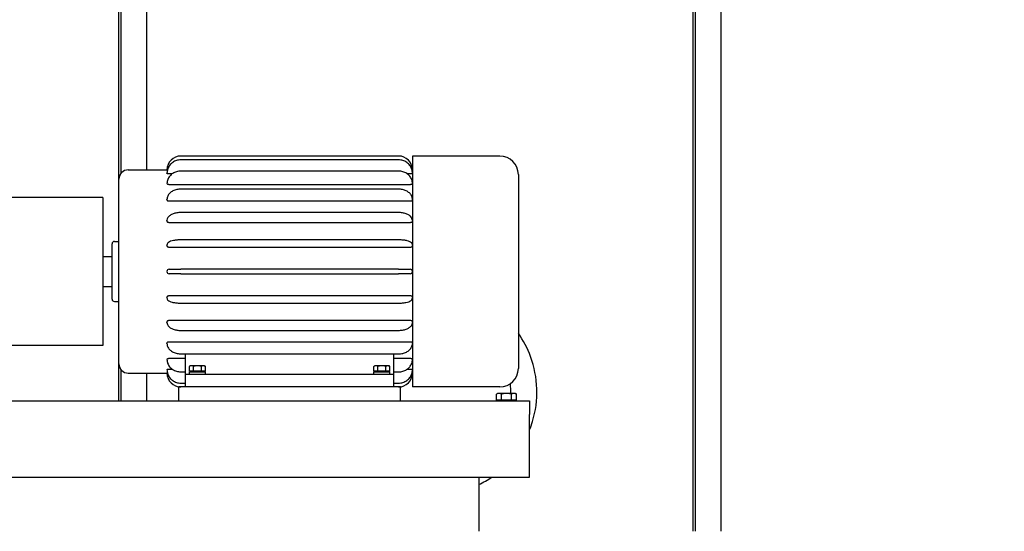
# Paper-space layout 'SHEET_1' of a CAD drawing. Header units: inches. Extents: x 4 to 540, y 12 to 340.
# Tile 58 of 118: x 297 to 350, y 115 to 143. Entities that reach past the tile are written whole.
import ezdxf

# ---------------------------------------------------------------- set-up
doc = ezdxf.new("R2010")
doc.units = ezdxf.units.IN
doc.header["$LTSCALE"] = 16
doc.header["$MEASUREMENT"] = 0
doc.layers.get('0').update_dxf_attribs({"lineweight": 25})
doc.layers.get('DEFPOINTS').update_dxf_attribs({"lineweight": 25})
doc.layers.add('DIMEN', color=7, linetype='Continuous', lineweight=25)
doc.styles.get("Standard").update_dxf_attribs({"font": 'arial.ttf'})
doc.dimstyles.new('DEFAULT-ANSI', dxfattribs={"dimscale": 16, "dimtxt": 0.125, "dimasz": 0.1875, "dimexe": 0.125, "dimexo": 0.0625, "dimgap": 0.031496, "dimtad": 0, "dimtih": 1, "dimtoh": 1, "dimrnd": 1e-08, "dimzin": 4, "dimdsep": 46, "dimtxsty": 'Standard', "dimblk": 'Filled-1', "dimcen": 0.09, "dimdle": 0.393701, "dimclrd": 256, "dimclre": 256, "dimclrt": 256, "dimadec": 0, "dimazin": 1, "dimtfac": 1.504, "dimtofl": 0, "dimtmove": 0, "dimatfit": 3, "dimldrblk": 'Filled-1', "dimfxl": 1, "dimtolj": 1, "dimtzin": 4, "dimlwd": 25, "dimlwe": 25, "dimarcsym": 0})
doc.dimstyles.new('DEFAULT-ANSI$7', dxfattribs={"dimscale": 16, "dimtxt": 0.125, "dimasz": 0.125, "dimexe": 0.125, "dimexo": 0.0625, "dimgap": 0.031496, "dimtad": 0, "dimtih": 1, "dimtoh": 1, "dimrnd": 1e-08, "dimzin": 4, "dimdsep": 46, "dimtxsty": 'Standard', "dimblk": 'Filled-1', "dimcen": 0.09, "dimdle": 0.393701, "dimclrd": 256, "dimclre": 256, "dimclrt": 256, "dimadec": 0, "dimazin": 1, "dimtfac": 1.504, "dimtofl": 0, "dimtmove": 0, "dimatfit": 3, "dimldrblk": 'Filled-1', "dimfxl": 1, "dimtolj": 1, "dimtzin": 4, "dimlwd": 25, "dimlwe": 25, "dimarcsym": 0})

# ---------------------------------------------------------------- blocks, each defined once
blk = doc.blocks.new('Filled-1')
at = {"color": 0}
for p, q in [((0, 0), (-1, 0.25)), ((-1, 0.25), (-1, -0.25)), ((-1, 0), (0, 0)), ((-1, -0.25), (0, 0))]:
    blk.add_line(p, q, dxfattribs=at)
at = {"color": 0, "flags": 128}
blk.add_lwpolyline([(-1, -0.25), (0, 0), (-1, 0.25), (-1, -0.25)], dxfattribs=at)
at = {"color": 0}
blk.add_solid([(-1, -0.25), (0, 0), (-1, 0.25), (-1, -0.25)], dxfattribs=at)
blk = doc.blocks.new('*D39')
at = {"layer": 'DEFPOINTS', "color": 0, "linetype": 'Continuous'}
for p in [(342.282, 151.891), (341.262, 102.969), (358.9, 102.969)]:
    blk.add_point(p, dxfattribs=at)
at = {"layer": 'DIMEN', "linetype": 'Continuous', "lineweight": 25}
for p, q in [((343.282, 151.891), (360.9, 151.891)), ((358.9, 148.891), (358.9, 128.955)), ((358.9, 105.969), (358.9, 125.905)), ((342.262, 102.969), (360.9, 102.969))]:
    blk.add_line(p, q, dxfattribs=at)
at = {"layer": 'DIMEN', "linetype": 'Continuous', "lineweight": 25, "xscale": 3, "yscale": 3, "zscale": 3}
for p, rotation in [((358.9, 151.891), 90), ((358.9, 102.969), 270)]:
    blk.add_blockref('Filled-1', p, dxfattribs=dict(at, rotation=rotation))
at = {"layer": 'DIMEN', "linetype": 'Continuous', "lineweight": 25, "insert": (355.495, 128.451), "char_height": 2, "attachment_point": 1}
blk.add_mtext('\\A1;48.92', dxfattribs=at)

psp = doc.layouts.new('SHEET_1')

# ---------------------------------------------------------------- linework, layer by layer
for p, q in [((333.692, 150.402), (333.692, 115.389)), ((302.572, 149.84), (302.572, 134.742)), ((303.987, 134.951), (303.987, 149.796)), ((302.474, 131.076), (302.474, 148.331)), ((335.107, 115.389), (335.107, 148.672)), ((333.594, 115.389), (333.594, 147.894)), ((317.629, 135.701), (305.829, 135.701)), ((318.379, 135.701), (318.379, 123.201)), ((323.119, 135.701), (318.379, 135.701)), ((317.629, 135.493), (305.829, 135.493)), ((302.479, 124.451), (302.479, 134.451)), ((302.979, 134.951), (305.079, 134.951)), ((305.079, 134.951), (305.079, 134.951)), ((305.079, 134.764), (305.079, 134.765)), ((305.079, 134.762), (305.079, 134.764)), ((305.079, 134.762), (305.079, 134.762)), ((305.351, 134.73), (305.199, 134.73)), ((317.629, 134.882), (305.829, 134.882)), ((318.259, 134.73), (318.107, 134.73)), ((324.119, 134.701), (324.119, 124.201)), ((305.079, 134.214), (305.079, 134.217)), ((305.079, 134.212), (305.079, 134.214)), ((305.079, 134.212), (305.079, 134.212)), ((318.259, 134.15), (305.199, 134.15)), ((301.604, 133.451), (291.604, 133.451)), ((301.604, 133.451), (301.604, 125.451)), ((317.629, 133.909), (305.829, 133.909)), ((305.079, 133.34), (305.079, 133.344)), ((305.079, 133.337), (305.079, 133.34)), ((305.079, 133.337), (305.079, 133.337)), ((318.259, 133.251), (305.199, 133.251)), ((317.629, 132.64), (305.829, 132.64)), ((305.079, 132.201), (305.079, 132.205)), ((305.079, 132.197), (305.079, 132.201)), ((305.079, 132.197), (305.079, 132.197)), ((318.259, 132.092), (305.199, 132.092)), ((302.109, 127.951), (302.109, 130.951)), ((302.234, 131.076), (302.479, 131.076)), ((305.079, 130.875), (305.079, 130.879)), ((305.079, 130.87), (305.079, 130.875)), ((318.259, 130.753), (305.199, 130.753)), ((317.629, 131.162), (305.829, 131.162)), ((301.604, 130.264), (302.109, 130.264)), ((305.079, 129.451), (305.079, 129.456)), ((305.079, 129.446), (305.079, 129.451)), ((305.199, 129.576), (305.829, 129.576)), ((305.829, 129.326), (305.199, 129.326)), ((317.629, 129.576), (305.829, 129.576)), ((305.829, 129.326), (317.629, 129.326)), ((317.629, 129.576), (318.259, 129.576)), ((318.259, 129.326), (317.629, 129.326)), ((301.604, 128.639), (302.109, 128.639)), ((305.199, 128.149), (318.259, 128.149)), ((302.234, 127.826), (302.479, 127.826)), ((302.474, 122.451), (302.474, 127.826)), ((305.079, 128.028), (305.079, 128.032)), ((305.079, 128.023), (305.079, 128.028)), ((305.829, 127.74), (317.629, 127.74)), ((305.079, 126.705), (305.079, 126.705)), ((305.079, 126.701), (305.079, 126.705)), ((305.079, 126.697), (305.079, 126.701)), ((305.199, 126.81), (318.259, 126.81)), ((305.829, 126.262), (317.629, 126.262)), ((301.604, 125.451), (291.604, 125.451)), ((305.079, 125.565), (305.079, 125.565)), ((305.079, 125.562), (305.079, 125.565)), ((305.079, 125.558), (305.079, 125.562)), ((305.199, 125.651), (318.259, 125.651)), ((305.829, 124.993), (317.629, 124.993)), ((306.079, 123.901), (306.079, 124.993)), ((317.379, 123.901), (317.379, 124.993)), ((305.079, 124.69), (305.079, 124.69)), ((305.079, 124.688), (305.079, 124.69)), ((305.079, 124.685), (305.079, 124.688)), ((305.199, 124.752), (306.079, 124.752)), ((306.354, 124.349), (306.296, 124.316)), ((306.296, 124.058), (306.296, 124.316)), ((306.405, 124.349), (306.354, 124.349)), ((306.729, 124.349), (306.405, 124.349)), ((306.513, 124.058), (306.513, 124.316)), ((307.054, 124.349), (306.729, 124.349)), ((306.946, 124.058), (306.946, 124.316)), ((307.104, 124.349), (307.054, 124.349)), ((307.104, 124.349), (307.162, 124.316)), ((307.162, 124.058), (307.162, 124.316)), ((316.354, 124.349), (316.296, 124.316)), ((316.296, 124.058), (316.296, 124.316)), ((316.405, 124.349), (316.354, 124.349)), ((316.729, 124.349), (316.405, 124.349)), ((316.513, 124.058), (316.513, 124.316)), ((317.054, 124.349), (316.729, 124.349)), ((316.946, 124.058), (316.946, 124.316)), ((317.104, 124.349), (317.054, 124.349)), ((317.104, 124.349), (317.162, 124.316)), ((317.162, 124.058), (317.162, 124.316)), ((317.379, 124.752), (318.259, 124.752)), ((302.572, 124.16), (302.572, 122.451)), ((302.979, 123.951), (305.079, 123.951)), ((303.987, 122.451), (303.987, 123.951)), ((305.079, 124.14), (305.079, 124.14)), ((305.079, 124.138), (305.079, 124.14)), ((305.079, 124.137), (305.079, 124.138)), ((305.079, 123.951), (305.079, 123.951)), ((305.199, 124.172), (305.351, 124.172)), ((305.829, 124.02), (306.079, 124.02)), ((306.079, 123.901), (317.379, 123.901)), ((306.079, 123.201), (306.079, 123.901)), ((306.295, 123.915), (306.295, 124.012)), ((306.405, 124.058), (306.296, 124.058)), ((306.309, 124.026), (307.147, 124.026)), ((306.354, 124.058), (306.354, 124.026)), ((306.513, 124.058), (306.405, 124.058)), ((306.729, 124.058), (306.513, 124.058)), ((306.946, 124.058), (306.729, 124.058)), ((307.054, 124.058), (306.946, 124.058)), ((307.162, 124.058), (307.054, 124.058)), ((307.104, 124.058), (307.104, 124.026)), ((307.162, 123.915), (307.162, 124.012)), ((316.295, 123.915), (316.295, 124.012)), ((316.405, 124.058), (316.296, 124.058)), ((316.309, 124.026), (317.147, 124.026)), ((316.354, 124.058), (316.354, 124.026)), ((316.513, 124.058), (316.405, 124.058)), ((316.729, 124.058), (316.513, 124.058)), ((316.946, 124.058), (316.729, 124.058)), ((317.054, 124.058), (316.946, 124.058)), ((317.162, 124.058), (317.054, 124.058)), ((317.104, 124.058), (317.104, 124.026)), ((317.162, 123.915), (317.162, 124.012)), ((317.379, 124.02), (317.629, 124.02)), ((317.379, 123.201), (317.379, 123.901)), ((318.107, 124.172), (318.259, 124.172)), ((305.829, 123.409), (306.079, 123.409)), ((317.379, 123.409), (317.629, 123.409)), ((305.729, 122.451), (305.729, 123.201)), ((317.729, 123.201), (305.729, 123.201)), ((317.729, 122.451), (317.729, 123.201)), ((323.119, 123.201), (318.379, 123.201)), ((323.01, 122.854), (322.938, 122.812)), ((322.938, 122.491), (322.938, 122.812)), ((323.073, 122.854), (323.01, 122.854)), ((323.479, 122.854), (323.073, 122.854)), ((323.209, 122.491), (323.209, 122.812)), ((323.886, 122.854), (323.479, 122.854)), ((323.75, 122.491), (323.75, 122.812)), ((323.948, 122.854), (323.886, 122.854)), ((323.948, 122.854), (324.021, 122.812)), ((324.021, 122.491), (324.021, 122.812)), ((276.729, 122.451), (324.729, 122.451)), ((323.073, 122.491), (322.938, 122.491)), ((323.01, 122.491), (323.01, 122.451)), ((323.209, 122.491), (323.073, 122.491)), ((323.479, 122.491), (323.209, 122.491)), ((323.75, 122.491), (323.479, 122.491)), ((323.886, 122.491), (323.75, 122.491)), ((324.021, 122.491), (323.886, 122.491)), ((323.948, 122.491), (323.948, 122.451)), ((324.729, 122.451), (324.729, 121.701)), ((324.729, 118.326), (324.729, 121.701)), ((276.729, 118.326), (324.729, 118.326)), ((321.979, 118.326), (321.979, 115.389))]:
    psp.add_line(p, q)
for centre, radius, start, end in [((305.829, 134.951), 0.75, 90, 180), ((317.629, 134.951), 0.75, 0, 90), ((323.119, 134.701), 1, 0, 90), ((302.979, 134.451), 0.5, 90, 180), ((302.234, 130.951), 0.125, 90, 180), ((305.199, 129.456), 0.12, 90, 180), ((305.199, 129.446), 0.12, 180, 270), ((318.259, 129.456), 0.12, 0, 90), ((318.259, 129.446), 0.12, 270, 0), ((302.234, 127.951), 0.125, 180, 270), ((302.979, 124.451), 0.5, 180, 270), ((305.829, 123.951), 0.75, 180, 270), ((306.309, 124.012), 0.0143, 90, 180), ((306.309, 123.915), 0.0143, 180, 270), ((316.309, 124.012), 0.0143, 90, 180), ((316.309, 123.915), 0.0143, 180, 270), ((317.629, 123.951), 0.75, 270, 0), ((323.119, 124.201), 1, 270, 0)]:
    psp.add_arc(centre, radius, start, end)
for points, knots in [([(305.829, 135.493), (305.751, 135.493), (305.673, 135.482), (305.524, 135.435), (305.454, 135.4), (305.327, 135.311), (305.27, 135.256), (305.177, 135.133), (305.141, 135.064), (305.092, 134.918), (305.079, 134.842), (305.079, 134.765)], [4.712389, 4.712389, 4.712389, 4.712389, 5.026548, 5.026548, 5.340708, 5.340708, 5.654867, 5.654867, 5.969026, 5.969026, 6.283185, 6.283185, 6.283185, 6.283185]), ([(318.379, 134.765), (318.379, 134.842), (318.367, 134.918), (318.318, 135.064), (318.281, 135.133), (318.189, 135.256), (318.132, 135.311), (318.005, 135.4), (317.934, 135.435), (317.786, 135.482), (317.707, 135.493), (317.629, 135.493)], [3.141593, 3.141593, 3.141593, 3.141593, 3.455752, 3.455752, 3.769911, 3.769911, 4.08407, 4.08407, 4.39823, 4.39823, 4.712389, 4.712389, 4.712389, 4.712389]), ([(305.104, 134.95), (305.098, 134.951), (305.093, 134.951), (305.082, 134.951), (305.079, 134.951), (305.079, 134.951)], [0.2690207, 0.2690207, 0.2690207, 0.2690207, 0.3444551, 0.3444551, 0.4592741, 0.4592741, 0.4592741, 0.4592741]), ([(305.829, 134.882), (305.752, 134.882), (305.676, 134.872), (305.529, 134.83), (305.459, 134.8), (305.332, 134.72), (305.275, 134.671), (305.181, 134.558), (305.143, 134.495), (305.093, 134.361), (305.08, 134.291), (305.079, 134.219), (305.079, 134.218), (305.079, 134.217)], [4.712389, 4.712389, 4.712389, 4.712389, 5.026548, 5.026548, 5.340708, 5.340708, 5.654867, 5.654867, 5.969026, 5.969026, 6.278275, 6.278275, 6.283185, 6.283185, 6.283185, 6.283185]), ([(305.199, 134.73), (305.184, 134.73), (305.168, 134.731), (305.139, 134.734), (305.125, 134.737), (305.104, 134.743), (305.095, 134.746), (305.082, 134.754), (305.079, 134.758), (305.079, 134.762)], [0, 0, 0, 0, 0.1148181, 0.1148181, 0.2296362, 0.2296362, 0.3444551, 0.3444551, 0.4592741, 0.4592741, 0.4592741, 0.4592741]), ([(318.379, 134.217), (318.379, 134.286), (318.367, 134.356), (318.319, 134.488), (318.283, 134.551), (318.191, 134.664), (318.135, 134.713), (318.009, 134.795), (317.94, 134.827), (317.793, 134.87), (317.717, 134.881), (317.636, 134.882), (317.633, 134.882), (317.629, 134.882)], [3.141593, 3.141593, 3.141593, 3.141593, 3.446684, 3.446684, 3.755715, 3.755715, 4.069874, 4.069874, 4.384033, 4.384033, 4.698192, 4.698192, 4.712389, 4.712389, 4.712389, 4.712389]), ([(318.379, 134.762), (318.379, 134.758), (318.376, 134.754), (318.364, 134.746), (318.355, 134.743), (318.334, 134.737), (318.32, 134.734), (318.29, 134.731), (318.274, 134.73), (318.259, 134.73)], [0.4592702, 0.4592702, 0.4592702, 0.4592702, 0.5740888, 0.5740888, 0.6889075, 0.6889075, 0.8037259, 0.8037259, 0.9185443, 0.9185443, 0.9185443, 0.9185443]), ([(318.379, 134.951), (318.379, 134.951), (318.376, 134.951), (318.366, 134.951), (318.361, 134.951), (318.355, 134.95)], [0.4592702, 0.4592702, 0.4592702, 0.4592702, 0.5740888, 0.5740888, 0.6495235, 0.6495235, 0.6495235, 0.6495235]), ([(305.199, 134.15), (305.184, 134.15), (305.168, 134.152), (305.139, 134.158), (305.125, 134.163), (305.104, 134.174), (305.095, 134.181), (305.082, 134.196), (305.079, 134.204), (305.079, 134.212)], [0, 0, 0, 0, 0.1148181, 0.1148181, 0.2296362, 0.2296362, 0.3444551, 0.3444551, 0.4592741, 0.4592741, 0.4592741, 0.4592741]), ([(318.379, 134.212), (318.379, 134.204), (318.376, 134.196), (318.364, 134.181), (318.355, 134.174), (318.334, 134.163), (318.32, 134.158), (318.29, 134.152), (318.274, 134.15), (318.259, 134.15)], [0.4592702, 0.4592702, 0.4592702, 0.4592702, 0.5740888, 0.5740888, 0.6889075, 0.6889075, 0.8037259, 0.8037259, 0.9185443, 0.9185443, 0.9185443, 0.9185443]), ([(305.829, 133.909), (305.754, 133.909), (305.68, 133.901), (305.536, 133.868), (305.467, 133.843), (305.341, 133.778), (305.284, 133.738), (305.188, 133.645), (305.148, 133.591), (305.096, 133.476), (305.081, 133.416), (305.079, 133.351), (305.079, 133.347), (305.079, 133.344)], [4.712389, 4.712389, 4.712389, 4.712389, 5.026548, 5.026548, 5.340708, 5.340708, 5.654867, 5.654867, 5.969026, 5.969026, 6.264767, 6.264767, 6.283185, 6.283185, 6.283185, 6.283185]), ([(318.379, 133.344), (318.379, 133.401), (318.368, 133.458), (318.323, 133.568), (318.29, 133.62), (318.203, 133.715), (318.148, 133.758), (318.027, 133.828), (317.96, 133.855), (317.819, 133.894), (317.744, 133.905), (317.656, 133.909), (317.643, 133.909), (317.629, 133.909)], [3.141593, 3.141593, 3.141593, 3.141593, 3.420963, 3.420963, 3.713654, 3.713654, 4.027814, 4.027814, 4.341973, 4.341973, 4.656132, 4.656132, 4.712389, 4.712389, 4.712389, 4.712389]), ([(305.199, 133.251), (305.184, 133.251), (305.168, 133.253), (305.139, 133.262), (305.125, 133.268), (305.104, 133.284), (305.095, 133.293), (305.082, 133.315), (305.079, 133.326), (305.079, 133.337)], [0, 0, 0, 0, 0.1148181, 0.1148181, 0.2296362, 0.2296362, 0.3444551, 0.3444551, 0.4592741, 0.4592741, 0.4592741, 0.4592741]), ([(318.379, 133.337), (318.379, 133.326), (318.376, 133.315), (318.364, 133.293), (318.355, 133.284), (318.334, 133.268), (318.32, 133.262), (318.29, 133.253), (318.274, 133.251), (318.259, 133.251)], [0.4592702, 0.4592702, 0.4592702, 0.4592702, 0.5740891, 0.5740891, 0.6889081, 0.6889081, 0.8037262, 0.8037262, 0.9185443, 0.9185443, 0.9185443, 0.9185443]), ([(305.829, 132.64), (305.757, 132.64), (305.685, 132.635), (305.546, 132.612), (305.479, 132.595), (305.357, 132.551), (305.301, 132.523), (305.203, 132.456), (305.161, 132.416), (305.102, 132.325), (305.083, 132.275), (305.08, 132.217), (305.079, 132.211), (305.079, 132.205)], [4.712389, 4.712389, 4.712389, 4.712389, 5.026548, 5.026548, 5.340708, 5.340708, 5.654867, 5.654867, 5.969026, 5.969026, 6.250951, 6.250951, 6.283185, 6.283185, 6.283185, 6.283185]), ([(318.379, 132.205), (318.379, 132.247), (318.37, 132.288), (318.333, 132.368), (318.305, 132.405), (318.23, 132.477), (318.18, 132.51), (318.068, 132.565), (318.005, 132.587), (317.873, 132.62), (317.803, 132.631), (317.697, 132.639), (317.663, 132.64), (317.629, 132.64)], [3.141593, 3.141593, 3.141593, 3.141593, 3.365958, 3.365958, 3.62195, 3.62195, 3.936109, 3.936109, 4.250268, 4.250268, 4.564428, 4.564428, 4.712389, 4.712389, 4.712389, 4.712389]), ([(305.199, 132.092), (305.184, 132.092), (305.168, 132.095), (305.139, 132.105), (305.125, 132.114), (305.104, 132.132), (305.095, 132.144), (305.082, 132.17), (305.079, 132.184), (305.079, 132.197)], [0, 0, 0, 0, 0.1148181, 0.1148181, 0.2296362, 0.2296362, 0.3444551, 0.3444551, 0.4592741, 0.4592741, 0.4592741, 0.4592741]), ([(318.379, 132.197), (318.379, 132.184), (318.376, 132.17), (318.364, 132.144), (318.355, 132.132), (318.334, 132.114), (318.32, 132.105), (318.29, 132.095), (318.274, 132.092), (318.259, 132.092)], [0.4592702, 0.4592702, 0.4592702, 0.4592702, 0.5740888, 0.5740888, 0.6889075, 0.6889075, 0.8037259, 0.8037259, 0.9185443, 0.9185443, 0.9185443, 0.9185443]), ([(305.829, 131.162), (305.76, 131.162), (305.691, 131.16), (305.558, 131.148), (305.495, 131.14), (305.379, 131.118), (305.326, 131.105), (305.233, 131.072), (305.192, 131.053), (305.137, 131.009), (305.12, 130.992), (305.09, 130.944), (305.079, 130.912), (305.079, 130.879)], [4.712389, 4.712389, 4.712389, 4.712389, 5.026548, 5.026548, 5.340708, 5.340708, 5.654867, 5.654867, 5.969026, 5.969026, 6.125486, 6.125486, 6.283185, 6.283185, 6.283185, 6.283185]), ([(305.199, 130.753), (305.184, 130.753), (305.168, 130.756), (305.139, 130.768), (305.125, 130.777), (305.104, 130.798), (305.095, 130.811), (305.082, 130.84), (305.079, 130.855), (305.079, 130.87)], [0, 0, 0, 0, 0.1148181, 0.1148181, 0.2296362, 0.2296362, 0.3444551, 0.3444551, 0.4592741, 0.4592741, 0.4592741, 0.4592741]), ([(318.379, 130.879), (318.379, 130.903), (318.374, 130.927), (318.354, 130.971), (318.339, 130.99), (318.298, 131.031), (318.269, 131.049), (318.195, 131.084), (318.148, 131.1), (318.042, 131.127), (317.983, 131.137), (317.856, 131.153), (317.789, 131.158), (317.69, 131.162), (317.66, 131.162), (317.629, 131.162)], [3.141593, 3.141593, 3.141593, 3.141593, 3.257036, 3.257036, 3.394424, 3.394424, 3.632459, 3.632459, 3.946618, 3.946618, 4.260777, 4.260777, 4.574937, 4.574937, 4.712389, 4.712389, 4.712389, 4.712389]), ([(318.379, 130.87), (318.379, 130.855), (318.376, 130.84), (318.364, 130.811), (318.355, 130.798), (318.334, 130.777), (318.32, 130.768), (318.29, 130.756), (318.274, 130.753), (318.259, 130.753)], [0.4592702, 0.4592702, 0.4592702, 0.4592702, 0.5740888, 0.5740888, 0.6889075, 0.6889075, 0.8037259, 0.8037259, 0.9185443, 0.9185443, 0.9185443, 0.9185443]), ([(305.079, 128.032), (305.079, 128.047), (305.082, 128.062), (305.095, 128.091), (305.104, 128.104), (305.125, 128.125), (305.139, 128.134), (305.168, 128.146), (305.184, 128.149), (305.199, 128.149)], [-0.4592741, -0.4592741, -0.4592741, -0.4592741, -0.3444551, -0.3444551, -0.2296362, -0.2296362, -0.1148181, -0.1148181, 0, 0, 0, 0]), ([(318.259, 128.149), (318.274, 128.149), (318.29, 128.146), (318.32, 128.134), (318.334, 128.125), (318.355, 128.104), (318.364, 128.091), (318.376, 128.062), (318.379, 128.047), (318.379, 128.032)], [0.9185443, 0.9185443, 0.9185443, 0.9185443, 1.0333627, 1.0333627, 1.1481811, 1.1481811, 1.2629997, 1.2629997, 1.3778184, 1.3778184, 1.3778184, 1.3778184]), ([(305.079, 128.023), (305.079, 127.999), (305.085, 127.975), (305.105, 127.931), (305.119, 127.912), (305.161, 127.871), (305.19, 127.853), (305.263, 127.818), (305.31, 127.802), (305.417, 127.775), (305.476, 127.765), (305.603, 127.749), (305.67, 127.744), (305.769, 127.74), (305.799, 127.74), (305.829, 127.74)], [0, 0, 0, 0, 0.115443, 0.115443, 0.252831, 0.252831, 0.490866, 0.490866, 0.805025, 0.805025, 1.119185, 1.119185, 1.433344, 1.433344, 1.570796, 1.570796, 1.570796, 1.570796]), ([(317.629, 127.74), (317.699, 127.74), (317.768, 127.742), (317.9, 127.754), (317.964, 127.762), (318.08, 127.784), (318.133, 127.797), (318.226, 127.83), (318.267, 127.849), (318.322, 127.893), (318.339, 127.911), (318.368, 127.958), (318.379, 127.99), (318.379, 128.023)], [1.570796, 1.570796, 1.570796, 1.570796, 1.884956, 1.884956, 2.199115, 2.199115, 2.513274, 2.513274, 2.827433, 2.827433, 2.983893, 2.983893, 3.141593, 3.141593, 3.141593, 3.141593]), ([(305.079, 126.705), (305.079, 126.718), (305.082, 126.732), (305.095, 126.758), (305.104, 126.77), (305.125, 126.789), (305.139, 126.797), (305.168, 126.807), (305.184, 126.81), (305.199, 126.81)], [-0.4592741, -0.4592741, -0.4592741, -0.4592741, -0.3444551, -0.3444551, -0.2296362, -0.2296362, -0.1148181, -0.1148181, 0, 0, 0, 0]), ([(305.079, 126.697), (305.079, 126.655), (305.089, 126.614), (305.125, 126.534), (305.154, 126.497), (305.229, 126.425), (305.279, 126.392), (305.391, 126.337), (305.453, 126.315), (305.586, 126.282), (305.656, 126.271), (305.761, 126.263), (305.795, 126.262), (305.829, 126.262)], [0, 0, 0, 0, 0.224365, 0.224365, 0.480357, 0.480357, 0.794516, 0.794516, 1.108676, 1.108676, 1.422835, 1.422835, 1.570796, 1.570796, 1.570796, 1.570796]), ([(317.629, 126.262), (317.702, 126.262), (317.774, 126.267), (317.913, 126.29), (317.979, 126.307), (318.102, 126.351), (318.158, 126.379), (318.256, 126.446), (318.298, 126.486), (318.357, 126.577), (318.375, 126.627), (318.379, 126.685), (318.379, 126.691), (318.379, 126.697)], [1.570796, 1.570796, 1.570796, 1.570796, 1.884956, 1.884956, 2.199115, 2.199115, 2.513274, 2.513274, 2.827433, 2.827433, 3.109358, 3.109358, 3.141593, 3.141593, 3.141593, 3.141593]), ([(318.259, 126.81), (318.274, 126.81), (318.29, 126.807), (318.32, 126.797), (318.334, 126.789), (318.355, 126.77), (318.364, 126.758), (318.376, 126.732), (318.379, 126.718), (318.379, 126.705)], [0.9185443, 0.9185443, 0.9185443, 0.9185443, 1.0333627, 1.0333627, 1.1481811, 1.1481811, 1.2629997, 1.2629997, 1.3778184, 1.3778184, 1.3778184, 1.3778184]), ([(324.729, 120.879), (324.788, 121.027), (324.841, 121.177), (325.059, 121.902), (325.139, 122.502), (325.102, 123.695), (324.986, 124.288), (324.615, 125.295), (324.392, 125.72), (324.119, 126.11)], [2.7676686, 2.7676686, 2.7676686, 2.7676686, 2.8527038, 2.8527038, 3.1717847, 3.1717847, 3.4906788, 3.4906788, 3.7445031, 3.7445031, 3.7445031, 3.7445031]), ([(305.079, 125.565), (305.079, 125.576), (305.082, 125.588), (305.095, 125.609), (305.104, 125.618), (305.125, 125.634), (305.139, 125.64), (305.168, 125.649), (305.184, 125.651), (305.199, 125.651)], [-0.4592741, -0.4592741, -0.4592741, -0.4592741, -0.3444551, -0.3444551, -0.2296362, -0.2296362, -0.1148181, -0.1148181, 0, 0, 0, 0]), ([(305.079, 125.558), (305.079, 125.501), (305.091, 125.444), (305.135, 125.334), (305.169, 125.282), (305.256, 125.187), (305.31, 125.144), (305.432, 125.074), (305.499, 125.047), (305.64, 125.008), (305.714, 124.997), (305.803, 124.993), (305.816, 124.993), (305.829, 124.993)], [0, 0, 0, 0, 0.279371, 0.279371, 0.572062, 0.572062, 0.886221, 0.886221, 1.20038, 1.20038, 1.514539, 1.514539, 1.570796, 1.570796, 1.570796, 1.570796]), ([(317.629, 124.993), (317.704, 124.993), (317.779, 125.001), (317.923, 125.034), (317.992, 125.059), (318.117, 125.124), (318.174, 125.164), (318.271, 125.258), (318.31, 125.312), (318.363, 125.426), (318.378, 125.486), (318.379, 125.551), (318.379, 125.555), (318.379, 125.558)], [1.570796, 1.570796, 1.570796, 1.570796, 1.884956, 1.884956, 2.199115, 2.199115, 2.513274, 2.513274, 2.827433, 2.827433, 3.123174, 3.123174, 3.141593, 3.141593, 3.141593, 3.141593]), ([(318.259, 125.651), (318.274, 125.651), (318.29, 125.649), (318.32, 125.64), (318.334, 125.634), (318.355, 125.618), (318.364, 125.609), (318.376, 125.588), (318.379, 125.576), (318.379, 125.565)], [0.9185443, 0.9185443, 0.9185443, 0.9185443, 1.0333624, 1.0333624, 1.1481805, 1.1481805, 1.2629994, 1.2629994, 1.3778184, 1.3778184, 1.3778184, 1.3778184]), ([(305.079, 124.69), (305.079, 124.698), (305.082, 124.706), (305.095, 124.721), (305.104, 124.728), (305.125, 124.739), (305.139, 124.744), (305.168, 124.75), (305.184, 124.752), (305.199, 124.752)], [-0.4592741, -0.4592741, -0.4592741, -0.4592741, -0.3444551, -0.3444551, -0.2296362, -0.2296362, -0.1148181, -0.1148181, 0, 0, 0, 0]), ([(305.079, 124.685), (305.079, 124.616), (305.092, 124.546), (305.14, 124.414), (305.176, 124.351), (305.268, 124.238), (305.324, 124.189), (305.449, 124.107), (305.519, 124.075), (305.665, 124.032), (305.742, 124.021), (305.822, 124.02), (305.826, 124.02), (305.829, 124.02)], [0, 0, 0, 0, 0.305091, 0.305091, 0.614122, 0.614122, 0.928281, 0.928281, 1.242441, 1.242441, 1.5566, 1.5566, 1.570796, 1.570796, 1.570796, 1.570796]), ([(317.629, 124.02), (317.706, 124.02), (317.783, 124.03), (317.93, 124.072), (318, 124.103), (318.127, 124.182), (318.184, 124.231), (318.278, 124.344), (318.316, 124.407), (318.366, 124.541), (318.379, 124.612), (318.379, 124.683), (318.379, 124.684), (318.379, 124.685)], [1.570796, 1.570796, 1.570796, 1.570796, 1.884956, 1.884956, 2.199115, 2.199115, 2.513274, 2.513274, 2.827433, 2.827433, 3.136682, 3.136682, 3.141593, 3.141593, 3.141593, 3.141593]), ([(318.259, 124.752), (318.274, 124.752), (318.29, 124.75), (318.32, 124.744), (318.334, 124.739), (318.355, 124.728), (318.364, 124.721), (318.376, 124.706), (318.379, 124.698), (318.379, 124.69)], [0.9185443, 0.9185443, 0.9185443, 0.9185443, 1.0333627, 1.0333627, 1.1481811, 1.1481811, 1.2629997, 1.2629997, 1.3778184, 1.3778184, 1.3778184, 1.3778184]), ([(305.079, 124.14), (305.079, 124.144), (305.082, 124.148), (305.095, 124.156), (305.104, 124.159), (305.125, 124.165), (305.139, 124.168), (305.168, 124.171), (305.184, 124.172), (305.199, 124.172)], [-0.4592741, -0.4592741, -0.4592741, -0.4592741, -0.3444551, -0.3444551, -0.2296362, -0.2296362, -0.1148181, -0.1148181, 0, 0, 0, 0]), ([(305.079, 124.137), (305.079, 124.06), (305.092, 123.984), (305.141, 123.838), (305.177, 123.769), (305.27, 123.646), (305.327, 123.591), (305.454, 123.502), (305.524, 123.467), (305.673, 123.421), (305.751, 123.409), (305.829, 123.409)], [0, 0, 0, 0, 0.314159, 0.314159, 0.628319, 0.628319, 0.942478, 0.942478, 1.256637, 1.256637, 1.570796, 1.570796, 1.570796, 1.570796]), ([(305.079, 123.951), (305.079, 123.951), (305.082, 123.951), (305.093, 123.951), (305.098, 123.951), (305.104, 123.952)], [-0.4592741, -0.4592741, -0.4592741, -0.4592741, -0.3444551, -0.3444551, -0.2690207, -0.2690207, -0.2690207, -0.2690207]), ([(307.162, 124.012), (307.162, 124.014), (307.161, 124.016), (307.16, 124.019), (307.159, 124.021), (307.156, 124.023), (307.155, 124.024), (307.151, 124.026), (307.149, 124.026), (307.147, 124.026)], [0.21497365, 0.21497365, 0.21497365, 0.21497365, 0.22835326, 0.22835326, 0.2417662, 0.2417662, 0.255221, 0.255221, 0.26871299, 0.26871299, 0.26871299, 0.26871299]), ([(307.147, 123.901), (307.149, 123.901), (307.151, 123.901), (307.155, 123.903), (307.156, 123.904), (307.159, 123.906), (307.16, 123.908), (307.161, 123.911), (307.162, 123.914), (307.162, 123.915)], [0.1612343, 0.1612343, 0.1612343, 0.1612343, 0.17472629, 0.17472629, 0.18818109, 0.18818109, 0.20159403, 0.20159403, 0.21497365, 0.21497365, 0.21497365, 0.21497365]), ([(317.162, 124.012), (317.162, 124.014), (317.161, 124.016), (317.16, 124.019), (317.159, 124.021), (317.156, 124.023), (317.155, 124.024), (317.151, 124.026), (317.149, 124.026), (317.147, 124.026)], [0.21497365, 0.21497365, 0.21497365, 0.21497365, 0.22835326, 0.22835326, 0.2417662, 0.2417662, 0.255221, 0.255221, 0.26871299, 0.26871299, 0.26871299, 0.26871299]), ([(317.147, 123.901), (317.149, 123.901), (317.151, 123.901), (317.155, 123.903), (317.156, 123.904), (317.159, 123.906), (317.16, 123.908), (317.161, 123.911), (317.162, 123.914), (317.162, 123.915)], [0.1612343, 0.1612343, 0.1612343, 0.1612343, 0.17472629, 0.17472629, 0.18818109, 0.18818109, 0.20159403, 0.20159403, 0.21497365, 0.21497365, 0.21497365, 0.21497365]), ([(317.629, 123.409), (317.707, 123.409), (317.786, 123.421), (317.934, 123.467), (318.005, 123.502), (318.132, 123.591), (318.189, 123.646), (318.281, 123.769), (318.318, 123.838), (318.367, 123.984), (318.379, 124.06), (318.379, 124.137)], [1.570796, 1.570796, 1.570796, 1.570796, 1.884956, 1.884956, 2.199115, 2.199115, 2.513274, 2.513274, 2.827433, 2.827433, 3.141593, 3.141593, 3.141593, 3.141593]), ([(318.259, 124.172), (318.274, 124.172), (318.29, 124.171), (318.32, 124.168), (318.334, 124.165), (318.355, 124.159), (318.364, 124.156), (318.376, 124.148), (318.379, 124.144), (318.379, 124.14)], [0.9185443, 0.9185443, 0.9185443, 0.9185443, 1.0333627, 1.0333627, 1.1481811, 1.1481811, 1.2629997, 1.2629997, 1.3778184, 1.3778184, 1.3778184, 1.3778184]), ([(318.355, 123.952), (318.361, 123.951), (318.366, 123.951), (318.376, 123.951), (318.379, 123.951), (318.379, 123.951)], [1.187565, 1.187565, 1.187565, 1.187565, 1.2629997, 1.2629997, 1.3778184, 1.3778184, 1.3778184, 1.3778184]), ([(323.709, 122.854), (323.71, 122.918), (323.71, 122.981), (323.705, 123.156), (323.698, 123.266), (323.685, 123.377)], [3.1236798, 3.1236798, 3.1236798, 3.1236798, 3.1692725, 3.1692725, 3.2489169, 3.2489169, 3.2489169, 3.2489169])]:
    psp.add_open_spline(points, degree=3, knots=knots)
for points in [[(306.405, 124.349), (306.354, 124.349), (306.296, 124.316)], [(306.513, 124.316), (306.455, 124.349), (306.405, 124.349)], [(306.729, 124.349), (306.629, 124.349), (306.513, 124.316)], [(306.946, 124.316), (306.83, 124.349), (306.729, 124.349)], [(307.054, 124.349), (307.004, 124.349), (306.946, 124.316)], [(307.162, 124.316), (307.104, 124.349), (307.054, 124.349)], [(316.405, 124.349), (316.354, 124.349), (316.296, 124.316)], [(316.513, 124.316), (316.455, 124.349), (316.405, 124.349)], [(316.729, 124.349), (316.629, 124.349), (316.513, 124.316)], [(316.946, 124.316), (316.83, 124.349), (316.729, 124.349)], [(317.054, 124.349), (317.004, 124.349), (316.946, 124.316)], [(317.162, 124.316), (317.104, 124.349), (317.054, 124.349)], [(323.073, 122.854), (323.01, 122.854), (322.938, 122.812)], [(323.209, 122.812), (323.136, 122.854), (323.073, 122.854)], [(323.479, 122.854), (323.354, 122.854), (323.209, 122.812)], [(323.75, 122.812), (323.605, 122.854), (323.479, 122.854)], [(323.886, 122.854), (323.823, 122.854), (323.75, 122.812)], [(324.021, 122.812), (323.948, 122.854), (323.886, 122.854)]]:
    psp.add_rational_spline(points, [1, 1.0379548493, 1], degree=2)
psp.add_open_spline([(321.979, 117.914), (322.224, 118.034), (322.46, 118.172), (322.684, 118.326)], degree=3)

# ---------------------------------------------------------------- dimensions: what is measured, and where the dimension line sits
at = {"layer": 'DIMEN', "linetype": 'Continuous', "lineweight": 25}
dim = psp.add_linear_dim(base=(358.9, 102.969), p1=(342.282, 151.891), p2=(341.262, 102.969), angle=270, dimstyle='DEFAULT-ANSI', override={"dimdec": 2, "dimtp": 0, "dimtm": 0, "dimtdec": 2, "dimatfit": 1}, dxfattribs=at)
dim.commit()
dim.dimension.update_dxf_attribs({"geometry": '*D39', "text_midpoint": (358.9, 127.43), "dimtype": 160})

# ---------------------------------------------------------------- leaders
at = {"layer": 'DIMEN', "linetype": 'Continuous', "lineweight": 25, "annotation_type": 0, "has_hookline": 1, "hookline_direction": 0}
for points, text_width in [([(284.167, 134.951), (295.368, 162.793), (297.368, 162.793)], 19.738), ([(346.399, 109.96), (363.85, 119.342), (365.85, 119.342)], 18.514)]:
    psp.add_leader(points, dimstyle='DEFAULT-ANSI$7', override={"dimtad": 0}, dxfattribs=dict(at, text_width=text_width))

doc.saveas('drawing.dxf')
